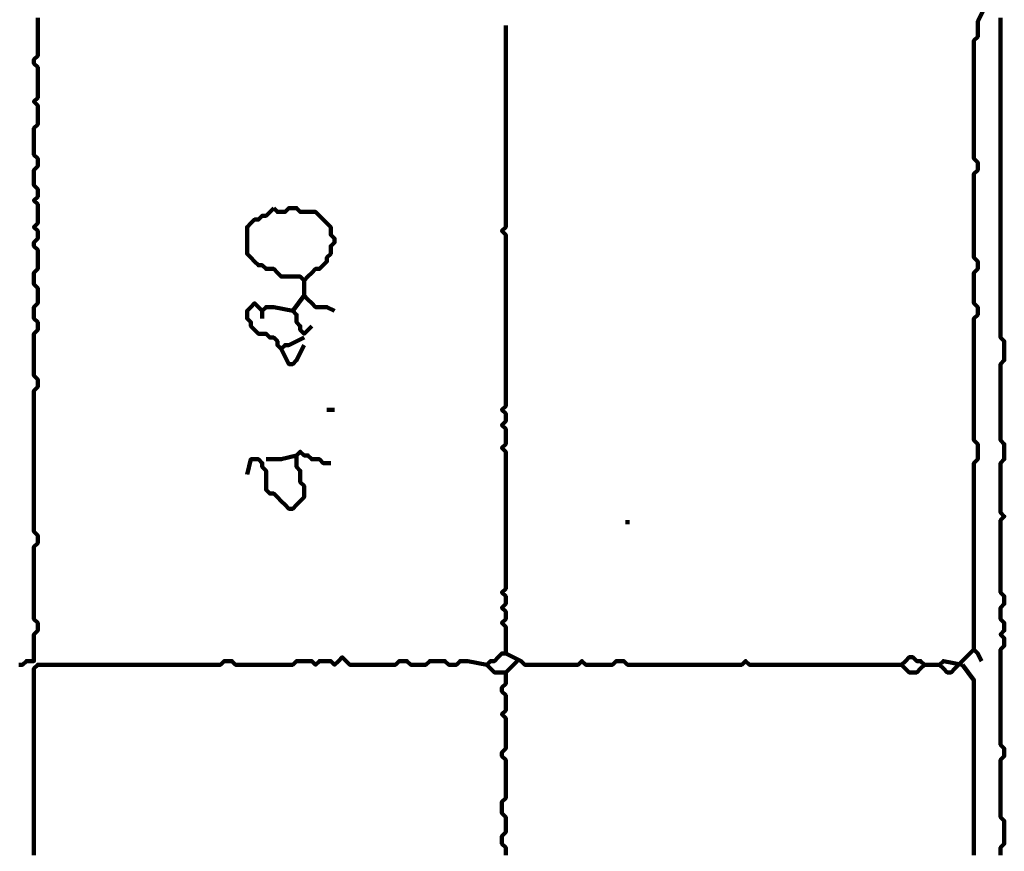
# Model space of a CAD drawing. Header units: metres. Extents: x 3221 to 4131, y 3282 to 4239.
# Tile 60 of 84: x 3335.4 to 3337.78, y 4221.88 to 4223.9. Entities that reach past the tile are written whole.
import ezdxf

# ---------------------------------------------------------------- set-up
doc = ezdxf.new("R2010")
doc.units = ezdxf.units.M
doc.layers.add('P', color=250, linetype='Continuous', lineweight=100)

msp = doc.modelspace()

# ---------------------------------------------------------------- linework, layer by layer
at = {"layer": 'P', "color": 0, "linetype": 'Continuous'}
for points in [[(3337.7385, 4223.9337), (3337.72, 4223.8968), (3337.72, 4223.8876), (3337.72, 4223.8783), (3337.72, 4223.8691), (3337.72, 4223.8599), (3337.7108, 4223.8506), (3337.7108, 4223.8414), (3337.7108, 4223.8322), (3337.7108, 4223.823), (3337.7108, 4223.8137), (3337.7108, 4223.8045), (3337.7108, 4223.7953), (3337.7108, 4223.786), (3337.7108, 4223.7768), (3337.7108, 4223.7676), (3337.7108, 4223.7583), (3337.7108, 4223.7491), (3337.7108, 4223.7399), (3337.7108, 4223.7306), (3337.7108, 4223.7214), (3337.7108, 4223.7122), (3337.7108, 4223.703), (3337.7108, 4223.6937), (3337.7108, 4223.6845), (3337.7108, 4223.6753), (3337.7108, 4223.666), (3337.7108, 4223.6568), (3337.7108, 4223.6476), (3337.7108, 4223.6383), (3337.7108, 4223.6291), (3337.7108, 4223.6199), (3337.7108, 4223.6106), (3337.7108, 4223.6014), (3337.7108, 4223.5922), (3337.7108, 4223.583), (3337.7108, 4223.5737), (3337.7108, 4223.5645), (3337.72, 4223.5553), (3337.72, 4223.546), (3337.72, 4223.5368), (3337.7108, 4223.5276), (3337.7108, 4223.5183), (3337.7108, 4223.5091), (3337.7108, 4223.4999), (3337.7108, 4223.4906), (3337.7108, 4223.4814), (3337.7108, 4223.4722), (3337.7108, 4223.463), (3337.7108, 4223.4537), (3337.7108, 4223.4445), (3337.7108, 4223.4353), (3337.7108, 4223.426), (3337.7108, 4223.4168), (3337.7108, 4223.4076), (3337.7108, 4223.3983), (3337.7108, 4223.3891), (3337.7108, 4223.3799), (3337.7108, 4223.3706), (3337.7108, 4223.3614), (3337.7108, 4223.3522), (3337.7108, 4223.343), (3337.7108, 4223.3337), (3337.7108, 4223.3245), (3337.72, 4223.3153), (3337.72, 4223.306), (3337.72, 4223.2968), (3337.7108, 4223.2876), (3337.7108, 4223.2783), (3337.7108, 4223.2691), (3337.7108, 4223.2599), (3337.7108, 4223.2506), (3337.7108, 4223.2414), (3337.7108, 4223.2322), (3337.7108, 4223.223), (3337.7108, 4223.2137), (3337.72, 4223.2045), (3337.72, 4223.1953), (3337.72, 4223.186), (3337.7108, 4223.1768), (3337.7108, 4223.1676), (3337.7108, 4223.1583), (3337.7108, 4223.1491), (3337.7108, 4223.1399), (3337.7108, 4223.1306), (3337.7108, 4223.1214), (3337.7108, 4223.1122), (3337.7108, 4223.103), (3337.7108, 4223.0937), (3337.7108, 4223.0845), (3337.7108, 4223.0753), (3337.7108, 4223.066), (3337.7108, 4223.0568), (3337.7108, 4223.0476), (3337.7108, 4223.0383), (3337.7108, 4223.0291), (3337.7108, 4223.0199), (3337.7108, 4223.0106), (3337.7108, 4223.0014), (3337.7108, 4222.9922), (3337.7108, 4222.983), (3337.7108, 4222.9737), (3337.7108, 4222.9645), (3337.7108, 4222.9553), (3337.7108, 4222.946), (3337.7108, 4222.9368), (3337.7108, 4222.9276), (3337.7108, 4222.9183), (3337.7108, 4222.9091), (3337.7108, 4222.8999), (3337.7108, 4222.8906), (3337.7108, 4222.8814), (3337.72, 4222.8722), (3337.72, 4222.863), (3337.72, 4222.8537), (3337.72, 4222.8445), (3337.72, 4222.8353), (3337.7108, 4222.826), (3337.7108, 4222.8168), (3337.7108, 4222.8076), (3337.7108, 4222.7983), (3337.7108, 4222.7891), (3337.7108, 4222.7799), (3337.7108, 4222.7706), (3337.7108, 4222.7614), (3337.7108, 4222.7522), (3337.7108, 4222.743), (3337.7108, 4222.7337), (3337.7108, 4222.7245), (3337.7108, 4222.7153), (3337.7108, 4222.706), (3337.7108, 4222.6968), (3337.7108, 4222.6876), (3337.7108, 4222.6783), (3337.7108, 4222.6691), (3337.7108, 4222.6599), (3337.7108, 4222.6506), (3337.7108, 4222.6414), (3337.7108, 4222.6322), (3337.7108, 4222.623), (3337.7108, 4222.6137), (3337.7108, 4222.6045), (3337.7108, 4222.5953), (3337.7108, 4222.586), (3337.7108, 4222.5768), (3337.7108, 4222.5676), (3337.7108, 4222.5583), (3337.7108, 4222.5491), (3337.7108, 4222.5399), (3337.7108, 4222.5306), (3337.7108, 4222.5214), (3337.7108, 4222.5122), (3337.7108, 4222.503), (3337.7108, 4222.4937), (3337.7108, 4222.4845), (3337.7108, 4222.4753), (3337.7108, 4222.466), (3337.7108, 4222.4568), (3337.7108, 4222.4476), (3337.7108, 4222.4383), (3337.7108, 4222.4291), (3337.7108, 4222.4199), (3337.7108, 4222.4106), (3337.7108, 4222.4014), (3337.7108, 4222.3922), (3337.7108, 4222.383), (3337.7108, 4222.3737), (3337.72, 4222.3645), (3337.7292, 4222.346)], [(3335.44, 4223.906), (3335.44, 4223.8968), (3335.44, 4223.8876), (3335.44, 4223.8783), (3335.44, 4223.8691), (3335.44, 4223.8599), (3335.44, 4223.8506), (3335.44, 4223.8414), (3335.44, 4223.8322), (3335.44, 4223.823), (3335.44, 4223.8137), (3335.4308, 4223.8045), (3335.4308, 4223.7953), (3335.44, 4223.786), (3335.44, 4223.7768), (3335.44, 4223.7676), (3335.44, 4223.7583), (3335.44, 4223.7491), (3335.44, 4223.7399), (3335.44, 4223.7306), (3335.44, 4223.7214), (3335.44, 4223.7122), (3335.4308, 4223.703), (3335.44, 4223.6937), (3335.44, 4223.6845), (3335.44, 4223.6753), (3335.44, 4223.666), (3335.44, 4223.6568), (3335.44, 4223.6476), (3335.4308, 4223.6383), (3335.4308, 4223.6291), (3335.4308, 4223.6199), (3335.4308, 4223.6106), (3335.4308, 4223.6014), (3335.4308, 4223.5922), (3335.4308, 4223.583), (3335.4308, 4223.5737), (3335.44, 4223.5645), (3335.44, 4223.5553), (3335.44, 4223.546), (3335.4308, 4223.5368), (3335.4308, 4223.5276), (3335.4308, 4223.5183), (3335.4308, 4223.5091), (3335.4308, 4223.4999), (3335.44, 4223.4906), (3335.44, 4223.4814), (3335.44, 4223.4722), (3335.4308, 4223.463), (3335.44, 4223.4537), (3335.44, 4223.4445), (3335.44, 4223.4353), (3335.44, 4223.426), (3335.44, 4223.4168), (3335.44, 4223.4076), (3335.4308, 4223.3983), (3335.44, 4223.3891), (3335.44, 4223.3799), (3335.44, 4223.3706), (3335.4308, 4223.3614), (3335.4308, 4223.3522), (3335.44, 4223.343), (3335.44, 4223.3337), (3335.44, 4223.3245), (3335.44, 4223.3153), (3335.44, 4223.306), (3335.44, 4223.2968), (3335.4308, 4223.2876), (3335.4308, 4223.2783), (3335.4308, 4223.2691), (3335.4308, 4223.2599), (3335.44, 4223.2506), (3335.44, 4223.2414), (3335.44, 4223.2322), (3335.44, 4223.223), (3335.44, 4223.2137), (3335.4308, 4223.2045), (3335.4308, 4223.1953), (3335.4308, 4223.186), (3335.4308, 4223.1768), (3335.44, 4223.1676), (3335.44, 4223.1583), (3335.44, 4223.1491), (3335.4308, 4223.1399), (3335.4308, 4223.1306), (3335.4308, 4223.1214), (3335.4308, 4223.1122), (3335.4308, 4223.103), (3335.4308, 4223.0937), (3335.4308, 4223.0845), (3335.4308, 4223.0753), (3335.4308, 4223.066), (3335.4308, 4223.0568), (3335.4308, 4223.0476), (3335.4308, 4223.0383), (3335.44, 4223.0291), (3335.44, 4223.0199), (3335.44, 4223.0106), (3335.4308, 4223.0014), (3335.4308, 4222.9922), (3335.4308, 4222.983), (3335.4308, 4222.9737), (3335.4308, 4222.9645), (3335.4308, 4222.9553), (3335.4308, 4222.946), (3335.4308, 4222.9368), (3335.4308, 4222.9276), (3335.4308, 4222.9183), (3335.4308, 4222.9091), (3335.4308, 4222.8999), (3335.4308, 4222.8906), (3335.4308, 4222.8814), (3335.4308, 4222.8722), (3335.4308, 4222.863), (3335.4308, 4222.8537), (3335.4308, 4222.8445), (3335.4308, 4222.8353), (3335.4308, 4222.826), (3335.4308, 4222.8168), (3335.4308, 4222.8076), (3335.4308, 4222.7983), (3335.4308, 4222.7891), (3335.4308, 4222.7799), (3335.4308, 4222.7706), (3335.4308, 4222.7614), (3335.4308, 4222.7522), (3335.4308, 4222.743), (3335.4308, 4222.7337), (3335.4308, 4222.7245), (3335.4308, 4222.7153), (3335.4308, 4222.706), (3335.4308, 4222.6968), (3335.4308, 4222.6876), (3335.4308, 4222.6783), (3335.4308, 4222.6691), (3335.4308, 4222.6599), (3335.44, 4222.6506), (3335.44, 4222.6414), (3335.44, 4222.6322), (3335.4308, 4222.623), (3335.4308, 4222.6137), (3335.4308, 4222.6045), (3335.4308, 4222.5953), (3335.4308, 4222.586), (3335.4308, 4222.5768), (3335.4308, 4222.5676), (3335.4308, 4222.5583), (3335.4308, 4222.5491), (3335.4308, 4222.5399), (3335.4308, 4222.5306), (3335.4308, 4222.5214), (3335.4308, 4222.5122), (3335.4308, 4222.503), (3335.4308, 4222.4937), (3335.4308, 4222.4845), (3335.4308, 4222.4753), (3335.4308, 4222.466), (3335.4308, 4222.4568), (3335.4308, 4222.4476), (3335.44, 4222.4383), (3335.44, 4222.4291), (3335.44, 4222.4199), (3335.4308, 4222.4106), (3335.4308, 4222.4014), (3335.4308, 4222.3922), (3335.4308, 4222.383), (3335.4308, 4222.3737), (3335.4308, 4222.3645), (3335.4308, 4222.3553), (3335.4308, 4222.346), (3335.4215, 4222.346), (3335.4123, 4222.346), (3335.4031, 4222.3368), (3335.3938, 4222.3368)], [(3337.7754, 4223.906), (3337.7754, 4223.8968), (3337.7754, 4223.8876), (3337.7754, 4223.8783), (3337.7754, 4223.8691), (3337.7754, 4223.8599), (3337.7754, 4223.8506), (3337.7754, 4223.8414), (3337.7754, 4223.8322), (3337.7754, 4223.823), (3337.7754, 4223.8137), (3337.7754, 4223.8045), (3337.7754, 4223.7953), (3337.7754, 4223.786), (3337.7754, 4223.7768), (3337.7754, 4223.7676), (3337.7754, 4223.7583), (3337.7754, 4223.7491), (3337.7754, 4223.7399), (3337.7754, 4223.7306), (3337.7754, 4223.7214), (3337.7754, 4223.7122), (3337.7754, 4223.703), (3337.7754, 4223.6937), (3337.7754, 4223.6845), (3337.7754, 4223.6753), (3337.7754, 4223.666), (3337.7754, 4223.6568), (3337.7754, 4223.6476), (3337.7754, 4223.6383), (3337.7754, 4223.6291), (3337.7754, 4223.6199), (3337.7754, 4223.6106), (3337.7754, 4223.6014), (3337.7754, 4223.5922), (3337.7754, 4223.583), (3337.7754, 4223.5737), (3337.7754, 4223.5645), (3337.7754, 4223.5553), (3337.7754, 4223.546), (3337.7754, 4223.5368), (3337.7754, 4223.5276), (3337.7754, 4223.5183), (3337.7754, 4223.5091), (3337.7754, 4223.4999), (3337.7754, 4223.4906), (3337.7754, 4223.4814), (3337.7754, 4223.4722), (3337.7754, 4223.463), (3337.7754, 4223.4537), (3337.7754, 4223.4445), (3337.7754, 4223.4353), (3337.7754, 4223.426), (3337.7754, 4223.4168), (3337.7754, 4223.4076), (3337.7754, 4223.3983), (3337.7754, 4223.3891), (3337.7754, 4223.3799), (3337.7754, 4223.3706), (3337.7754, 4223.3614), (3337.7754, 4223.3522), (3337.7754, 4223.343), (3337.7754, 4223.3337), (3337.7754, 4223.3245), (3337.7754, 4223.3153), (3337.7754, 4223.306), (3337.7754, 4223.2968), (3337.7754, 4223.2876), (3337.7754, 4223.2783), (3337.7754, 4223.2691), (3337.7754, 4223.2599), (3337.7754, 4223.2506), (3337.7754, 4223.2414), (3337.7754, 4223.2322), (3337.7754, 4223.223), (3337.7754, 4223.2137), (3337.7754, 4223.2045), (3337.7754, 4223.1953), (3337.7754, 4223.186), (3337.7754, 4223.1768), (3337.7754, 4223.1676), (3337.7754, 4223.1583), (3337.7754, 4223.1491), (3337.7754, 4223.1399), (3337.7754, 4223.1306), (3337.7846, 4223.1214), (3337.7846, 4223.1122), (3337.7846, 4223.103), (3337.7846, 4223.0937), (3337.7846, 4223.0845), (3337.7846, 4223.0753), (3337.7754, 4223.066), (3337.7754, 4223.0568), (3337.7754, 4223.0476), (3337.7754, 4223.0383), (3337.7754, 4223.0291), (3337.7754, 4223.0199), (3337.7754, 4223.0106), (3337.7754, 4223.0014), (3337.7754, 4222.9922), (3337.7754, 4222.983), (3337.7754, 4222.9737), (3337.7754, 4222.9645), (3337.7754, 4222.9553), (3337.7754, 4222.946), (3337.7754, 4222.9368), (3337.7754, 4222.9276), (3337.7754, 4222.9183), (3337.7754, 4222.9091), (3337.7754, 4222.8999), (3337.7754, 4222.8906), (3337.7754, 4222.8814), (3337.7846, 4222.8722), (3337.7846, 4222.863), (3337.7846, 4222.8537), (3337.7846, 4222.8445), (3337.7846, 4222.8353), (3337.7754, 4222.826), (3337.7754, 4222.8168), (3337.7754, 4222.8076), (3337.7754, 4222.7983), (3337.7754, 4222.7891), (3337.7754, 4222.7799), (3337.7754, 4222.7706), (3337.7754, 4222.7614), (3337.7754, 4222.7522), (3337.7754, 4222.743), (3337.7754, 4222.7337), (3337.7754, 4222.7245), (3337.7754, 4222.7153), (3337.7754, 4222.706), (3337.7846, 4222.6968), (3337.7754, 4222.6876), (3337.7754, 4222.6783), (3337.7754, 4222.6691), (3337.7754, 4222.6599), (3337.7754, 4222.6506), (3337.7754, 4222.6414), (3337.7754, 4222.6322), (3337.7754, 4222.623), (3337.7754, 4222.6137), (3337.7754, 4222.6045), (3337.7754, 4222.5953), (3337.7754, 4222.586), (3337.7754, 4222.5768), (3337.7754, 4222.5676), (3337.7754, 4222.5583), (3337.7754, 4222.5491), (3337.7754, 4222.5399), (3337.7754, 4222.5306), (3337.7754, 4222.5214), (3337.7754, 4222.5122), (3337.7846, 4222.503), (3337.7846, 4222.4937), (3337.7846, 4222.4845), (3337.7754, 4222.4753), (3337.7754, 4222.466), (3337.7754, 4222.4568), (3337.7754, 4222.4476), (3337.7846, 4222.4383), (3337.7846, 4222.4291), (3337.7846, 4222.4199), (3337.7754, 4222.4106), (3337.7846, 4222.4014), (3337.7846, 4222.3922), (3337.7846, 4222.383), (3337.7754, 4222.3737), (3337.7754, 4222.3645), (3337.7754, 4222.3553), (3337.7754, 4222.346), (3337.7754, 4222.3368), (3337.7754, 4222.3276), (3337.7754, 4222.3183), (3337.7754, 4222.3091), (3337.7754, 4222.2999), (3337.7754, 4222.2906), (3337.7754, 4222.2814), (3337.7754, 4222.2722), (3337.7754, 4222.263), (3337.7754, 4222.2537), (3337.7754, 4222.2445), (3337.7754, 4222.2353), (3337.7754, 4222.226), (3337.7754, 4222.2168), (3337.7754, 4222.2076), (3337.7754, 4222.1983), (3337.7754, 4222.1891), (3337.7754, 4222.1799), (3337.7754, 4222.1706), (3337.7754, 4222.1614), (3337.7754, 4222.1522), (3337.7754, 4222.143), (3337.7846, 4222.1337), (3337.7846, 4222.1245), (3337.7846, 4222.1153), (3337.7754, 4222.106), (3337.7754, 4222.0968), (3337.7754, 4222.0876), (3337.7754, 4222.0783), (3337.7754, 4222.0691), (3337.7754, 4222.0599), (3337.7754, 4222.0506), (3337.7754, 4222.0414), (3337.7754, 4222.0322), (3337.7754, 4222.023), (3337.7754, 4222.0137), (3337.7754, 4222.0045), (3337.7754, 4221.9953), (3337.7754, 4221.986), (3337.7754, 4221.9768), (3337.7754, 4221.9676), (3337.7846, 4221.9583), (3337.7846, 4221.9491), (3337.7846, 4221.9399), (3337.7846, 4221.9306), (3337.7846, 4221.9214), (3337.7846, 4221.9122), (3337.7846, 4221.903), (3337.7754, 4221.8937), (3337.7754, 4221.8845), (3337.7754, 4221.8753)], [(3336.5754, 4223.8876), (3336.5754, 4223.8506), (3336.5754, 4223.8414), (3336.5754, 4223.8322), (3336.5754, 4223.823), (3336.5754, 4223.8137), (3336.5754, 4223.8045), (3336.5754, 4223.7953), (3336.5754, 4223.786), (3336.5754, 4223.7768), (3336.5754, 4223.7676), (3336.5754, 4223.7583), (3336.5754, 4223.7491), (3336.5754, 4223.7399), (3336.5754, 4223.7306), (3336.5754, 4223.7214), (3336.5754, 4223.7122), (3336.5754, 4223.703), (3336.5754, 4223.6937), (3336.5754, 4223.6845), (3336.5754, 4223.6753), (3336.5754, 4223.666), (3336.5754, 4223.6568), (3336.5754, 4223.6476), (3336.5754, 4223.6383), (3336.5754, 4223.6291), (3336.5754, 4223.6199), (3336.5754, 4223.6106), (3336.5754, 4223.6014), (3336.5754, 4223.5922), (3336.5754, 4223.583), (3336.5754, 4223.5737), (3336.5754, 4223.5645), (3336.5754, 4223.5553), (3336.5754, 4223.546), (3336.5754, 4223.5368), (3336.5754, 4223.5276), (3336.5754, 4223.5183), (3336.5754, 4223.5091), (3336.5754, 4223.4999), (3336.5754, 4223.4906), (3336.5754, 4223.4814), (3336.5754, 4223.4722), (3336.5754, 4223.463), (3336.5754, 4223.4537), (3336.5754, 4223.4445), (3336.5754, 4223.4353), (3336.5754, 4223.426), (3336.5754, 4223.4168), (3336.5754, 4223.4076), (3336.5754, 4223.3983), (3336.5661, 4223.3891), (3336.5754, 4223.3799), (3336.5754, 4223.3706), (3336.5754, 4223.3614), (3336.5754, 4223.3522), (3336.5754, 4223.343), (3336.5754, 4223.3337), (3336.5754, 4223.3245), (3336.5754, 4223.3153), (3336.5754, 4223.306), (3336.5754, 4223.2968), (3336.5754, 4223.2876), (3336.5754, 4223.2783), (3336.5754, 4223.2691), (3336.5754, 4223.2599), (3336.5754, 4223.2506), (3336.5754, 4223.2414), (3336.5754, 4223.2322), (3336.5754, 4223.223), (3336.5754, 4223.2137), (3336.5754, 4223.2045), (3336.5754, 4223.1953), (3336.5754, 4223.186), (3336.5754, 4223.1768), (3336.5754, 4223.1676), (3336.5754, 4223.1583), (3336.5754, 4223.1491), (3336.5754, 4223.1399), (3336.5754, 4223.1306), (3336.5754, 4223.1214), (3336.5754, 4223.1122), (3336.5754, 4223.103), (3336.5754, 4223.0937), (3336.5754, 4223.0845), (3336.5754, 4223.0753), (3336.5754, 4223.066), (3336.5754, 4223.0568), (3336.5754, 4223.0476), (3336.5754, 4223.0383), (3336.5754, 4223.0291), (3336.5754, 4223.0199), (3336.5754, 4223.0106), (3336.5754, 4223.0014), (3336.5754, 4222.9922), (3336.5754, 4222.983), (3336.5754, 4222.9737), (3336.5754, 4222.9645), (3336.5661, 4222.9553), (3336.5754, 4222.946), (3336.5754, 4222.9368), (3336.5754, 4222.9276), (3336.5661, 4222.9183), (3336.5754, 4222.9091), (3336.5754, 4222.8999), (3336.5754, 4222.8906), (3336.5754, 4222.8814), (3336.5754, 4222.8722), (3336.5661, 4222.863), (3336.5754, 4222.8537), (3336.5754, 4222.8445), (3336.5754, 4222.8353), (3336.5754, 4222.826), (3336.5754, 4222.8168), (3336.5754, 4222.8076), (3336.5754, 4222.7983), (3336.5754, 4222.7891), (3336.5754, 4222.7799), (3336.5754, 4222.7706), (3336.5754, 4222.7614), (3336.5754, 4222.7522), (3336.5754, 4222.743), (3336.5754, 4222.7337), (3336.5754, 4222.7245), (3336.5754, 4222.7153), (3336.5754, 4222.706), (3336.5754, 4222.6968), (3336.5754, 4222.6876), (3336.5754, 4222.6783), (3336.5754, 4222.6691), (3336.5754, 4222.6599), (3336.5754, 4222.6506), (3336.5754, 4222.6414), (3336.5754, 4222.6322), (3336.5754, 4222.623), (3336.5754, 4222.6137), (3336.5754, 4222.6045), (3336.5754, 4222.5953), (3336.5754, 4222.586), (3336.5754, 4222.5768), (3336.5754, 4222.5676), (3336.5754, 4222.5583), (3336.5754, 4222.5491), (3336.5754, 4222.5399), (3336.5754, 4222.5306), (3336.5754, 4222.5214), (3336.5661, 4222.5122), (3336.5754, 4222.503), (3336.5754, 4222.4937), (3336.5754, 4222.4845), (3336.5661, 4222.4753), (3336.5754, 4222.466), (3336.5754, 4222.4568), (3336.5754, 4222.4476), (3336.5661, 4222.4383), (3336.5754, 4222.4291), (3336.5754, 4222.4199), (3336.5754, 4222.4106), (3336.5754, 4222.4014), (3336.5754, 4222.3922), (3336.5754, 4222.383), (3336.5754, 4222.3737), (3336.5754, 4222.3645), (3336.5661, 4222.3645), (3336.5569, 4222.3553), (3336.5477, 4222.346), (3336.5385, 4222.346), (3336.5292, 4222.3368), (3336.5385, 4222.3276), (3336.5477, 4222.3183), (3336.5569, 4222.3183), (3336.5661, 4222.3183), (3336.5754, 4222.3183), (3336.5754, 4222.3091), (3336.5754, 4222.2999), (3336.5754, 4222.2906), (3336.5661, 4222.2814), (3336.5661, 4222.2722), (3336.5754, 4222.263), (3336.5754, 4222.2537), (3336.5754, 4222.2445), (3336.5754, 4222.2353), (3336.5754, 4222.226), (3336.5661, 4222.2168), (3336.5754, 4222.2076), (3336.5754, 4222.1983), (3336.5754, 4222.1891), (3336.5754, 4222.1799), (3336.5754, 4222.1706), (3336.5754, 4222.1614), (3336.5754, 4222.1522), (3336.5754, 4222.143), (3336.5754, 4222.1337), (3336.5661, 4222.1245), (3336.5661, 4222.1153), (3336.5754, 4222.106), (3336.5754, 4222.0968), (3336.5754, 4222.0876), (3336.5754, 4222.0783), (3336.5754, 4222.0691), (3336.5754, 4222.0599), (3336.5754, 4222.0506), (3336.5754, 4222.0414), (3336.5754, 4222.0322), (3336.5754, 4222.023), (3336.5754, 4222.0137), (3336.5661, 4222.0045), (3336.5661, 4221.9953), (3336.5661, 4221.986), (3336.5661, 4221.9768), (3336.5754, 4221.9676), (3336.5754, 4221.9583), (3336.5754, 4221.9491), (3336.5754, 4221.9399), (3336.5754, 4221.9306), (3336.5661, 4221.9214), (3336.5661, 4221.9122), (3336.5661, 4221.903), (3336.5754, 4221.8937), (3336.5754, 4221.8845), (3336.5754, 4221.8753)], [(3336.0123, 4223.4445), (3336.0215, 4223.4353), (3336.0308, 4223.4353), (3336.04, 4223.4353), (3336.0492, 4223.4445), (3336.0585, 4223.4445), (3336.0677, 4223.4445), (3336.0769, 4223.4353), (3336.0861, 4223.4353), (3336.0954, 4223.4353), (3336.1046, 4223.4353), (3336.1138, 4223.4353), (3336.1231, 4223.426), (3336.1323, 4223.4168), (3336.1415, 4223.4076), (3336.1508, 4223.3983), (3336.1508, 4223.3891), (3336.1508, 4223.3799), (3336.16, 4223.3706), (3336.16, 4223.3614), (3336.1508, 4223.3522), (3336.1508, 4223.343), (3336.1508, 4223.3337), (3336.1415, 4223.3245), (3336.1415, 4223.3153), (3336.1323, 4223.306), (3336.1231, 4223.2968), (3336.1138, 4223.2968), (3336.1046, 4223.2876), (3336.0954, 4223.2783), (3336.0861, 4223.2691), (3336.0769, 4223.2783), (3336.0677, 4223.2783), (3336.0585, 4223.2783), (3336.0492, 4223.2783), (3336.04, 4223.2783), (3336.0308, 4223.2783), (3336.0215, 4223.2876), (3336.0123, 4223.2968), (3336.0031, 4223.2968), (3335.9938, 4223.2968), (3335.9846, 4223.306), (3335.9754, 4223.306), (3335.9661, 4223.3153), (3335.9569, 4223.3245), (3335.9477, 4223.3337), (3335.9477, 4223.343), (3335.9477, 4223.3522), (3335.9477, 4223.3614), (3335.9477, 4223.3706), (3335.9477, 4223.3799), (3335.9477, 4223.3891), (3335.9477, 4223.3983), (3335.9569, 4223.4076), (3335.9661, 4223.4168), (3335.9754, 4223.4168), (3335.9846, 4223.426), (3335.9938, 4223.426), (3336.0123, 4223.4445)], [(3336.0861, 4223.2691), (3336.0861, 4223.2322), (3336.0954, 4223.223), (3336.1046, 4223.2137), (3336.1138, 4223.2045), (3336.1231, 4223.2045), (3336.1323, 4223.2045), (3336.1415, 4223.2045), (3336.16, 4223.1953)], [(3336.0861, 4223.2322), (3336.0585, 4223.1953), (3336.0677, 4223.186), (3336.0677, 4223.1768), (3336.0677, 4223.1676), (3336.0769, 4223.1583), (3336.0769, 4223.1491), (3336.0861, 4223.1399), (3336.1046, 4223.1583)], [(3336.0861, 4223.1306), (3336.0492, 4223.1122), (3336.04, 4223.1122), (3336.0308, 4223.103), (3336.0215, 4223.1122), (3336.0215, 4223.1214), (3336.0123, 4223.1306), (3336.0031, 4223.1306), (3335.9938, 4223.1399), (3335.9846, 4223.1399), (3335.9754, 4223.1399), (3335.9661, 4223.1491), (3335.9569, 4223.1583), (3335.9569, 4223.1676), (3335.9477, 4223.1768), (3335.9477, 4223.186), (3335.9477, 4223.1953), (3335.9569, 4223.2045), (3335.9661, 4223.2137), (3335.9754, 4223.2045), (3335.9846, 4223.1953), (3335.9938, 4223.2045), (3336.0031, 4223.2045), (3336.0123, 4223.2045), (3336.0585, 4223.1953)], [(3335.9846, 4223.1953), (3335.9846, 4223.1768)], [(3336.0861, 4223.1122), (3336.0677, 4223.0753), (3336.0585, 4223.066), (3336.0492, 4223.066), (3336.0308, 4223.103)], [(3336.1415, 4222.9553), (3336.16, 4222.9553)], [(3335.9477, 4222.7983), (3335.9569, 4222.8353), (3335.9661, 4222.8353), (3335.9754, 4222.8353), (3335.9846, 4222.826), (3335.9846, 4222.8168), (3335.9938, 4222.8076), (3335.9938, 4222.7983), (3335.9938, 4222.7891), (3335.9938, 4222.7799), (3335.9938, 4222.7706), (3335.9938, 4222.7614), (3336.0031, 4222.7522), (3336.0123, 4222.7522), (3336.0215, 4222.743), (3336.0308, 4222.7337), (3336.04, 4222.7245), (3336.0492, 4222.7153), (3336.0585, 4222.7153), (3336.0677, 4222.7245), (3336.0769, 4222.7337), (3336.0861, 4222.743), (3336.0861, 4222.7522), (3336.0861, 4222.7614), (3336.0861, 4222.7706), (3336.0769, 4222.7799), (3336.0769, 4222.7891), (3336.0769, 4222.7983), (3336.0769, 4222.8076), (3336.0677, 4222.8168), (3336.0677, 4222.826), (3336.0677, 4222.8353), (3336.0677, 4222.8445), (3336.0769, 4222.8537), (3336.0861, 4222.8445), (3336.0954, 4222.8445), (3336.1046, 4222.8353), (3336.1138, 4222.8353), (3336.1231, 4222.8353), (3336.1323, 4222.826), (3336.1508, 4222.826)], [(3335.9938, 4222.8353), (3336.0215, 4222.8353), (3336.0308, 4222.8353), (3336.0677, 4222.8445)], [(3336.8708, 4222.6876), (3336.8708, 4222.6783)], [(3337.7108, 4222.3737), (3337.6738, 4222.3368), (3337.6646, 4222.3276), (3337.6554, 4222.3183), (3337.6461, 4222.3183), (3337.6369, 4222.3276), (3337.6277, 4222.3368), (3337.6369, 4222.346), (3337.6831, 4222.3368)], [(3335.4308, 4221.8753), (3335.4308, 4221.8845), (3335.4308, 4221.8937), (3335.4308, 4221.903), (3335.4308, 4221.9122), (3335.4308, 4221.9214), (3335.4308, 4221.9306), (3335.4308, 4221.9399), (3335.4308, 4221.9491), (3335.4308, 4221.9583), (3335.4308, 4221.9676), (3335.4308, 4221.9768), (3335.4308, 4221.986), (3335.4308, 4221.9953), (3335.4308, 4222.0045), (3335.4308, 4222.0137), (3335.4308, 4222.023), (3335.4308, 4222.0322), (3335.4308, 4222.0414), (3335.4308, 4222.0506), (3335.4308, 4222.0599), (3335.4308, 4222.0691), (3335.4308, 4222.0783), (3335.4308, 4222.0876), (3335.4308, 4222.0968), (3335.4308, 4222.106), (3335.4308, 4222.1153), (3335.4308, 4222.1245), (3335.4308, 4222.1337), (3335.4308, 4222.143), (3335.4308, 4222.1522), (3335.4308, 4222.1614), (3335.4308, 4222.1706), (3335.4308, 4222.1799), (3335.4308, 4222.1891), (3335.4308, 4222.1983), (3335.4308, 4222.2076), (3335.4308, 4222.2168), (3335.4308, 4222.226), (3335.4308, 4222.2353), (3335.4308, 4222.2445), (3335.4308, 4222.2537), (3335.4308, 4222.263), (3335.4308, 4222.2722), (3335.4308, 4222.2814), (3335.4308, 4222.2906), (3335.4308, 4222.2999), (3335.4308, 4222.3091), (3335.4308, 4222.3183), (3335.4308, 4222.3276), (3335.44, 4222.3368), (3335.4492, 4222.3368), (3335.4585, 4222.3368), (3335.4677, 4222.3368), (3335.4769, 4222.3368), (3335.4861, 4222.3368), (3335.4954, 4222.3368), (3335.5046, 4222.3368), (3335.5138, 4222.3368), (3335.5231, 4222.3368), (3335.5323, 4222.3368), (3335.5415, 4222.3368), (3335.5508, 4222.3368), (3335.56, 4222.3368), (3335.5692, 4222.3368), (3335.5785, 4222.3368), (3335.5877, 4222.3368), (3335.5969, 4222.3368), (3335.6061, 4222.3368), (3335.6154, 4222.3368), (3335.6246, 4222.3368), (3335.6338, 4222.3368), (3335.6431, 4222.3368), (3335.6523, 4222.3368), (3335.6615, 4222.3368), (3335.6708, 4222.3368), (3335.68, 4222.3368), (3335.6892, 4222.3368), (3335.6985, 4222.3368), (3335.7077, 4222.3368), (3335.7169, 4222.3368), (3335.7261, 4222.3368), (3335.7354, 4222.3368), (3335.7446, 4222.3368), (3335.7538, 4222.3368), (3335.7631, 4222.3368), (3335.7723, 4222.3368), (3335.7815, 4222.3368), (3335.7908, 4222.3368), (3335.8, 4222.3368), (3335.8092, 4222.3368), (3335.8185, 4222.3368), (3335.8277, 4222.3368), (3335.8369, 4222.3368), (3335.8461, 4222.3368), (3335.8554, 4222.3368), (3335.8646, 4222.3368), (3335.8738, 4222.3368), (3335.8831, 4222.3368), (3335.8923, 4222.346), (3335.9015, 4222.346), (3335.9108, 4222.346), (3335.92, 4222.3368), (3335.9292, 4222.3368), (3335.9385, 4222.3368), (3335.9477, 4222.3368), (3335.9569, 4222.3368), (3335.9661, 4222.3368), (3335.9754, 4222.3368), (3335.9846, 4222.3368), (3335.9938, 4222.3368), (3336.0031, 4222.3368), (3336.0123, 4222.3368), (3336.0215, 4222.3368), (3336.0308, 4222.3368), (3336.04, 4222.3368), (3336.0492, 4222.3368), (3336.0585, 4222.3368), (3336.0677, 4222.346), (3336.0769, 4222.346), (3336.0861, 4222.346), (3336.0954, 4222.346), (3336.1046, 4222.346), (3336.1138, 4222.3368), (3336.1231, 4222.346), (3336.1323, 4222.346), (3336.1415, 4222.346), (3336.1508, 4222.346), (3336.16, 4222.3368), (3336.1692, 4222.346), (3336.1785, 4222.3553), (3336.1877, 4222.346), (3336.1969, 4222.3368), (3336.2061, 4222.3368), (3336.2154, 4222.3368), (3336.2246, 4222.3368), (3336.2338, 4222.3368), (3336.2431, 4222.3368), (3336.2523, 4222.3368), (3336.2615, 4222.3368), (3336.2708, 4222.3368), (3336.28, 4222.3368), (3336.2892, 4222.3368), (3336.2985, 4222.3368), (3336.3077, 4222.3368), (3336.3169, 4222.346), (3336.3261, 4222.346), (3336.3354, 4222.346), (3336.3446, 4222.3368), (3336.3538, 4222.3368), (3336.3631, 4222.3368), (3336.3723, 4222.3368), (3336.3815, 4222.3368), (3336.3908, 4222.346), (3336.4, 4222.346), (3336.4092, 4222.346), (3336.4185, 4222.346), (3336.4277, 4222.346), (3336.4369, 4222.3368), (3336.4461, 4222.3368), (3336.4554, 4222.3368), (3336.4646, 4222.346), (3336.4738, 4222.346), (3336.4831, 4222.346), (3336.5292, 4222.3368)], [(3336.5754, 4222.3645), (3336.6123, 4222.346), (3336.6215, 4222.3368), (3336.6308, 4222.3368), (3336.64, 4222.3368), (3336.6492, 4222.3368), (3336.6585, 4222.3368), (3336.6677, 4222.3368), (3336.6769, 4222.3368), (3336.6861, 4222.3368), (3336.6954, 4222.3368), (3336.7046, 4222.3368), (3336.7138, 4222.3368), (3336.7231, 4222.3368), (3336.7323, 4222.3368), (3336.7415, 4222.3368), (3336.7508, 4222.3368), (3336.76, 4222.346), (3336.7692, 4222.3368), (3336.7785, 4222.3368), (3336.7877, 4222.3368), (3336.7969, 4222.3368), (3336.8061, 4222.3368), (3336.8154, 4222.3368), (3336.8246, 4222.3368), (3336.8338, 4222.3368), (3336.8431, 4222.346), (3336.8523, 4222.346), (3336.8615, 4222.346), (3336.8708, 4222.3368), (3336.88, 4222.3368), (3336.8892, 4222.3368), (3336.8985, 4222.3368), (3336.9077, 4222.3368), (3336.9169, 4222.3368), (3336.9261, 4222.3368), (3336.9354, 4222.3368), (3336.9446, 4222.3368), (3336.9538, 4222.3368), (3336.9631, 4222.3368), (3336.9723, 4222.3368), (3336.9815, 4222.3368), (3336.9908, 4222.3368), (3337, 4222.3368), (3337.0092, 4222.3368), (3337.0185, 4222.3368), (3337.0277, 4222.3368), (3337.0369, 4222.3368), (3337.0461, 4222.3368), (3337.0554, 4222.3368), (3337.0646, 4222.3368), (3337.0738, 4222.3368), (3337.0831, 4222.3368), (3337.0923, 4222.3368), (3337.1015, 4222.3368), (3337.1108, 4222.3368), (3337.12, 4222.3368), (3337.1292, 4222.3368), (3337.1385, 4222.3368), (3337.1477, 4222.3368), (3337.1569, 4222.346), (3337.1661, 4222.3368), (3337.1754, 4222.3368), (3337.1846, 4222.3368), (3337.1938, 4222.3368), (3337.2031, 4222.3368), (3337.2123, 4222.3368), (3337.2215, 4222.3368), (3337.2308, 4222.3368), (3337.24, 4222.3368), (3337.2492, 4222.3368), (3337.2585, 4222.3368), (3337.2677, 4222.3368), (3337.2769, 4222.3368), (3337.2861, 4222.3368), (3337.2954, 4222.3368), (3337.3046, 4222.3368), (3337.3138, 4222.3368), (3337.3231, 4222.3368), (3337.3323, 4222.3368), (3337.3415, 4222.3368), (3337.3508, 4222.3368), (3337.36, 4222.3368), (3337.3692, 4222.3368), (3337.3785, 4222.3368), (3337.3877, 4222.3368), (3337.3969, 4222.3368), (3337.4061, 4222.3368), (3337.4154, 4222.3368), (3337.4246, 4222.3368), (3337.4338, 4222.3368), (3337.4431, 4222.3368), (3337.4523, 4222.3368), (3337.4615, 4222.3368), (3337.4708, 4222.3368), (3337.48, 4222.3368), (3337.4892, 4222.3368), (3337.4985, 4222.3368), (3337.5077, 4222.3368), (3337.5169, 4222.3368), (3337.5261, 4222.3368), (3337.5354, 4222.3368), (3337.5446, 4222.346), (3337.5538, 4222.3553), (3337.5631, 4222.3553), (3337.5723, 4222.346), (3337.5815, 4222.346), (3337.5908, 4222.3368), (3337.5815, 4222.3276), (3337.5723, 4222.3183), (3337.5631, 4222.3183), (3337.5538, 4222.3183), (3337.5354, 4222.3368)], [(3336.6031, 4222.346), (3336.5754, 4222.3183)], [(3337.5908, 4222.3368), (3337.6277, 4222.3368)], [(3337.6831, 4222.3368), (3337.7108, 4222.2999), (3337.7108, 4222.2906), (3337.7108, 4222.2814), (3337.7108, 4222.2722), (3337.7108, 4222.263), (3337.7108, 4222.2537), (3337.7108, 4222.2445), (3337.7108, 4222.2353), (3337.7108, 4222.226), (3337.7108, 4222.2168), (3337.7108, 4222.2076), (3337.7108, 4222.1983), (3337.7108, 4222.1891), (3337.7108, 4222.1799), (3337.7108, 4222.1706), (3337.7108, 4222.1614), (3337.7108, 4222.1522), (3337.7108, 4222.143), (3337.7108, 4222.1337), (3337.7108, 4222.1245), (3337.7108, 4222.1153), (3337.7108, 4222.106), (3337.7108, 4222.0968), (3337.7108, 4222.0876), (3337.7108, 4222.0783), (3337.7108, 4222.0691), (3337.7108, 4222.0599), (3337.7108, 4222.0506), (3337.7108, 4222.0414), (3337.7108, 4222.0322), (3337.7108, 4222.023), (3337.7108, 4222.0137), (3337.7108, 4222.0045), (3337.7108, 4221.9953), (3337.7108, 4221.986), (3337.7108, 4221.9768), (3337.7108, 4221.9676), (3337.7108, 4221.9583), (3337.7108, 4221.9491), (3337.7108, 4221.9399), (3337.7108, 4221.9306), (3337.7108, 4221.9214), (3337.7108, 4221.9122), (3337.7108, 4221.903), (3337.7108, 4221.8937), (3337.7108, 4221.8845), (3337.7108, 4221.8753)]]:
    msp.add_lwpolyline(points, dxfattribs=at)

doc.saveas('drawing.dxf')
